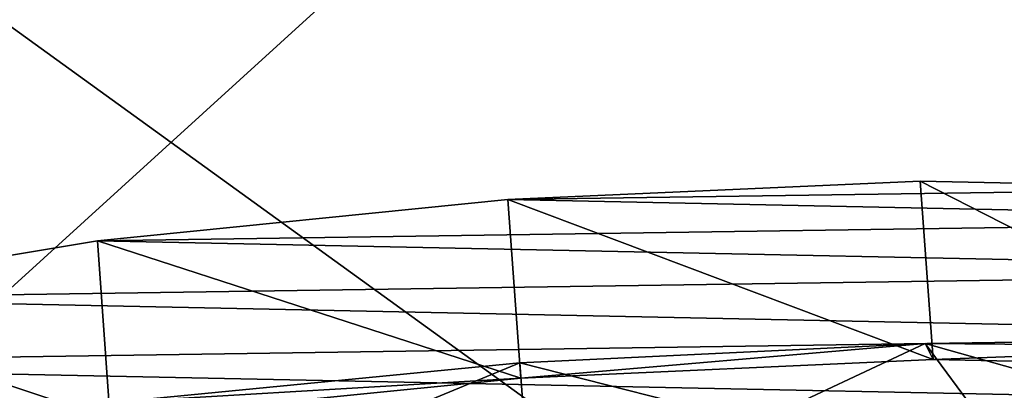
# Model space of a CAD drawing. Header units: metres. Extents: x 0 to 1501, y -1015 to 0.
# Tile 79 of 107: x 1027 to 1055, y -78 to -68. Entities that reach past the tile are written whole.
import ezdxf

# ---------------------------------------------------------------- set-up
doc = ezdxf.new("R2010")
doc.units = ezdxf.units.M

msp = doc.modelspace()

# ---------------------------------------------------------------- linework, layer by layer
at = {"layer": 'None'}
for points in [[(1060.012207, -99.620453, -406), (994.370544, -105.012535, -406), (1062.936401, -42.705982, -3)], [(994.370544, -105.012535, -406), (1001.775391, -47.370544, -3), (1062.936401, -42.705982, -3)], [(1063.192383, -45.303387), (1002.230469, -49.94701), (1068.877197, -98.073616, -377.175201)], [(1002.230469, -49.94701), (1012.442932, -102.235199, -377.175201), (1068.877197, -98.073616, -377.175201)]]:
    msp.add_3dface(points, dxfattribs=at)
at = {"layer": 'None012311'}
for points in [[(1052.380127, -72.246208, -222.818878), (1040.956543, -72.755318, -220.567337), (1052.737305, -77.184647, -222.123001)], [(1040.956543, -72.755318, -220.567337), (1052.380127, -72.246208, -222.818878), (1062.110229, -72.445824, -229.230713)], [(1062.110229, -72.445824, -229.230713), (1052.380127, -72.246208, -222.818878), (1062.467407, -77.384262, -228.534851)], [(1052.380127, -72.246208, -222.818878), (1052.737305, -77.184647, -222.123001), (1062.467407, -77.384262, -228.534851)], [(1068.665405, -73.323776, -238.826721), (1040.956543, -72.755318, -220.567337), (1062.110229, -72.445824, -229.230713)], [(1041.313843, -77.693756, -219.87146), (1040.956543, -72.755318, -220.567337), (1029.578613, -73.895645, -222.818878)], [(1029.578613, -73.895645, -222.818878), (1040.956543, -72.755318, -220.567337), (1068.665405, -73.323776, -238.826721)], [(1040.956543, -72.755318, -220.567337), (1041.313843, -77.693756, -219.87146), (1052.737305, -77.184647, -222.123001)], [(1071.047974, -74.746399, -250.145996), (1029.578613, -73.895645, -222.818878), (1068.665405, -73.323776, -238.826721)], [(1029.935913, -78.834084, -222.123001), (1029.578613, -73.895645, -222.818878), (1019.978638, -75.493584, -229.230713)], [(1019.978638, -75.493584, -229.230713), (1029.578613, -73.895645, -222.818878), (1071.047974, -74.746399, -250.145996)], [(1029.935913, -78.834084, -222.123001), (1041.313843, -77.693756, -219.87146), (1029.578613, -73.895645, -222.818878)], [(1068.89502, -76.497116, -261.46524), (1019.978638, -75.493584, -229.230713), (1071.047974, -74.746399, -250.145996)], [(1013.61792, -77.30587, -238.826721), (1019.978638, -75.493584, -229.230713), (1068.89502, -76.497116, -261.46524)], [(1020.335876, -80.432022, -228.534851), (1029.935913, -78.834084, -222.123001), (1019.978638, -75.493584, -229.230713)], [(1062.534302, -78.309402, -271.061249), (1013.61792, -77.30587, -238.826721), (1068.89502, -76.497116, -261.46524)], [(1041.313843, -77.693756, -219.87146), (1041.283691, -77.277321, -216.900665), (1052.516235, -76.741364, -218.863632)], [(1052.516235, -76.741364, -218.863632), (1041.283691, -77.277321, -216.900665), (1047.832397, -78.929756, -217.240402)], [(1041.313843, -77.693756, -219.87146), (1052.516235, -76.741364, -218.863632), (1052.737305, -77.184647, -222.123001)], [(1054.001221, -78.744507, -219.092667), (1052.516235, -76.741364, -218.863632), (1047.832397, -78.929756, -217.240402)], [(1052.516235, -76.741364, -218.863632), (1062.433838, -76.820374, -224.515793), (1052.737305, -77.184647, -222.123001)], [(1062.433838, -76.820374, -224.515793), (1052.516235, -76.741364, -218.863632), (1059.699585, -78.756126, -222.100555)], [(1052.516235, -76.741364, -218.863632), (1054.001221, -78.744507, -219.092667), (1059.699585, -78.756126, -222.100555)], [(1052.737305, -77.184647, -222.123001), (1062.433838, -76.820374, -224.515793), (1062.467407, -77.384262, -228.534851)], [(1011.464966, -79.056587, -250.145996), (1013.61792, -77.30587, -238.826721), (1062.534302, -78.309402, -271.061249)], [(1030.090942, -78.363602, -218.863632), (1041.283691, -77.277321, -216.900665), (1041.313843, -77.693756, -219.87146)], [(1041.283691, -77.277321, -216.900665), (1030.090942, -78.363602, -218.863632), (1035.040894, -79.855087, -217.240402)], [(1041.430298, -79.304749, -216.614975), (1041.283691, -77.277321, -216.900665), (1035.040894, -79.855087, -217.240402)], [(1047.832397, -78.929756, -217.240402), (1041.283691, -77.277321, -216.900665), (1041.430298, -79.304749, -216.614975)], [(1029.935913, -78.834084, -222.123001), (1030.090942, -78.363602, -218.863632), (1041.313843, -77.693756, -219.87146)]]:
    msp.add_3dface(points, dxfattribs=at)

doc.saveas('drawing.dxf')
